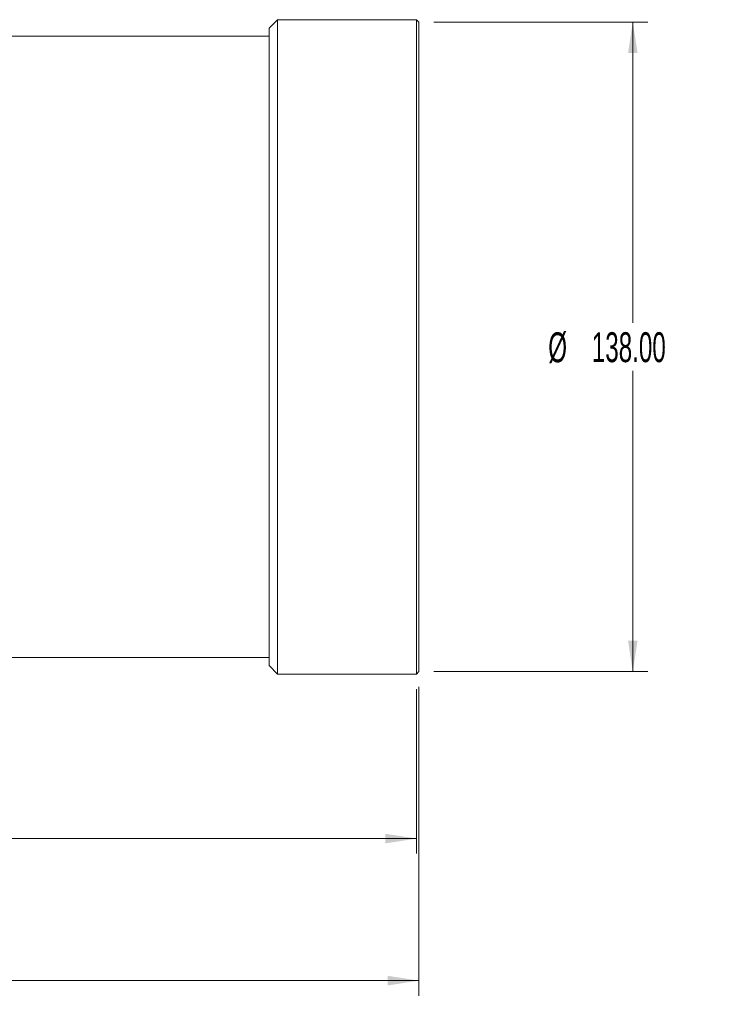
# Model space of a CAD drawing. Header units: millimetres. Extents: x 0 to 1118, y 0 to 864.
# Tile 70 of 78: x 923 to 997, y 541 to 645. Entities that reach past the tile are written whole.
import ezdxf

# ---------------------------------------------------------------- set-up
doc = ezdxf.new("R2010")
doc.units = ezdxf.units.MM
doc.styles.add('SLDTEXTSTYLE3', font='TXT', dxfattribs={"width": 0.605})
doc.dimstyles.new('SLDDIMSTYLE2', dxfattribs={"dimtxt": 3.175, "dimasz": 3.302, "dimexe": 0, "dimexo": 0.0625, "dimgap": 0.79375, "dimtad": 0, "dimtih": 1, "dimtoh": 1, "dimlfac": 2, "dimrnd": 1e-09, "dimzin": 4, "dimdsep": 46, "dimtxsty": 'SLDTEXTSTYLE3', "dimsah": 1, "dimcen": 0.09, "dimadec": 0, "dimazin": 1, "dimtfac": 1, "dimtofl": 0, "dimtmove": 0, "dimatfit": 3, "dimfxl": 1, "dimfrac": 2, "dimtolj": 1, "dimtzin": 12, "dimarcsym": 0})
doc.dimstyles.new('SLDDIMSTYLE3', dxfattribs={"dimtxt": 3.175, "dimasz": 3.302, "dimexe": 0, "dimexo": 0.0625, "dimgap": 0.79375, "dimtad": 0, "dimtih": 1, "dimtoh": 1, "dimlfac": 2, "dimrnd": 1e-09, "dimzin": 12, "dimdsep": 46, "dimtxsty": 'SLDTEXTSTYLE3', "dimsah": 1, "dimcen": 0.09, "dimadec": 0, "dimazin": 3, "dimtfac": 1, "dimtofl": 0, "dimtmove": 0, "dimatfit": 3, "dimfxl": 1, "dimfrac": 2, "dimtolj": 1, "dimtzin": 12, "dimarcsym": 0})

# ---------------------------------------------------------------- blocks, each defined once
blk = doc.blocks.new('_D_30')
at = {"color": 7, "linetype": 'Continuous', "lineweight": 0}
for p, q in [((851.37, 576.27), (851.37, 556.54)), ((965.19, 574.02), (965.19, 556.54)), ((851.37, 558.14), (901.61, 558.14)), ((965.19, 558.14), (914.95, 558.14))]:
    blk.add_line(p, q, dxfattribs=at)
for points in [[(851.37, 558.14), (854.67, 557.63), (854.67, 558.65)], [(965.19, 558.14), (961.89, 558.65), (961.89, 557.63)]]:
    blk.add_solid(points, dxfattribs=at)
at = {"color": 7, "linetype": 'Continuous', "lineweight": 0, "insert": (901.61, 559.79), "char_height": 3.175, "attachment_point": 1, "style": 'SLDTEXTSTYLE3'}
blk.add_mtext('227.65', dxfattribs=at)
blk = doc.blocks.new('_D_31')
at = {"color": 7, "linetype": 'Continuous', "lineweight": 0}
for p, q in [((967.04, 644.87), (989.77, 644.87)), ((988.17, 644.87), (988.17, 612.92)), ((988.17, 575.87), (988.17, 607.82)), ((967.04, 575.87), (989.77, 575.87))]:
    blk.add_line(p, q, dxfattribs=at)
for points in [[(988.17, 644.87), (987.67, 641.57), (988.68, 641.57)], [(988.17, 575.87), (988.68, 579.17), (987.67, 579.17)]]:
    blk.add_solid(points, dxfattribs=at)
at = {"color": 7, "linetype": 'Continuous', "lineweight": 0, "char_height": 3.175, "attachment_point": 1, "style": 'SLDTEXTSTYLE3'}
for s, insert in [('%%c', (979.19, 611.91)), ('138.00', (983.82, 611.92))]:
    blk.add_mtext(s, dxfattribs=dict(at, insert=insert))
blk = doc.blocks.new('_D_32')
at = {"color": 7, "linetype": 'Continuous', "lineweight": 0}
for p, q in [((764.94, 592.02), (764.94, 541.45)), ((965.44, 574.27), (965.44, 541.45)), ((764.94, 543.05), (858.52, 543.05)), ((965.44, 543.05), (871.86, 543.05))]:
    blk.add_line(p, q, dxfattribs=at)
for points in [[(764.94, 543.05), (768.24, 542.54), (768.24, 543.56)], [(965.44, 543.05), (962.14, 543.56), (962.14, 542.54)]]:
    blk.add_solid(points, dxfattribs=at)
at = {"color": 7, "linetype": 'Continuous', "lineweight": 0, "insert": (858.52, 544.7), "char_height": 3.175, "attachment_point": 1, "style": 'SLDTEXTSTYLE3'}
blk.add_mtext('401.00', dxfattribs=at)

msp = doc.modelspace()

# ---------------------------------------------------------------- linework, layer by layer
at = {"color": 7, "linetype": 'Continuous', "lineweight": 15}
for p, q in [((950.4423, 645.1188), (949.5423, 644.2188)), ((965.1923, 645.1188), (950.4423, 645.1188)), ((950.4423, 575.6188), (950.4423, 645.1188)), ((965.4423, 644.8688), (965.1923, 645.1188)), ((965.1923, 575.6188), (965.1923, 645.1188)), ((965.4423, 575.8688), (965.4423, 644.8688)), ((949.5423, 643.3688), (895.7923, 643.3688)), ((949.5423, 576.5188), (949.5423, 644.2188)), ((895.7923, 577.3688), (949.5423, 577.3688)), ((949.5423, 576.5188), (950.4423, 575.6188)), ((950.4423, 575.6188), (965.1923, 575.6188)), ((965.1923, 575.6188), (965.4423, 575.8688))]:
    msp.add_line(p, q, dxfattribs=at)

# ---------------------------------------------------------------- dimensions: what is measured, and where the dimension line sits
at = {"color": 7, "linetype": 'Continuous', "lineweight": 0}
dim = msp.add_linear_dim(base=(988.1743, 644.8688), p1=(965.4423, 575.8688), p2=(965.4423, 644.8688), angle=90, text='%%c<>', dimstyle='SLDDIMSTYLE2', dxfattribs=at)
dim.commit()
dim.dimension.update_dxf_attribs({"geometry": '_D_31', "text_midpoint": (988.1743, 610.3688), "dimtype": 160})
for base, p1, p2, dimstyle, picture, middle in [((764.9423, 543.0473), (965.4423, 575.8688), (764.9423, 593.6188), 'SLDDIMSTYLE2', '_D_32', (865.1923, 543.0473)), ((965.1923, 558.1377), (851.3673, 577.8688), (965.1923, 575.6188), 'SLDDIMSTYLE3', '_D_30', (908.2798, 558.1377))]:
    dim = msp.add_linear_dim(base=base, p1=p1, p2=p2, dimstyle=dimstyle, dxfattribs=at)
    dim.commit()
    dim.dimension.update_dxf_attribs({"geometry": picture, "text_midpoint": middle, "dimtype": 160})

doc.saveas('drawing.dxf')
